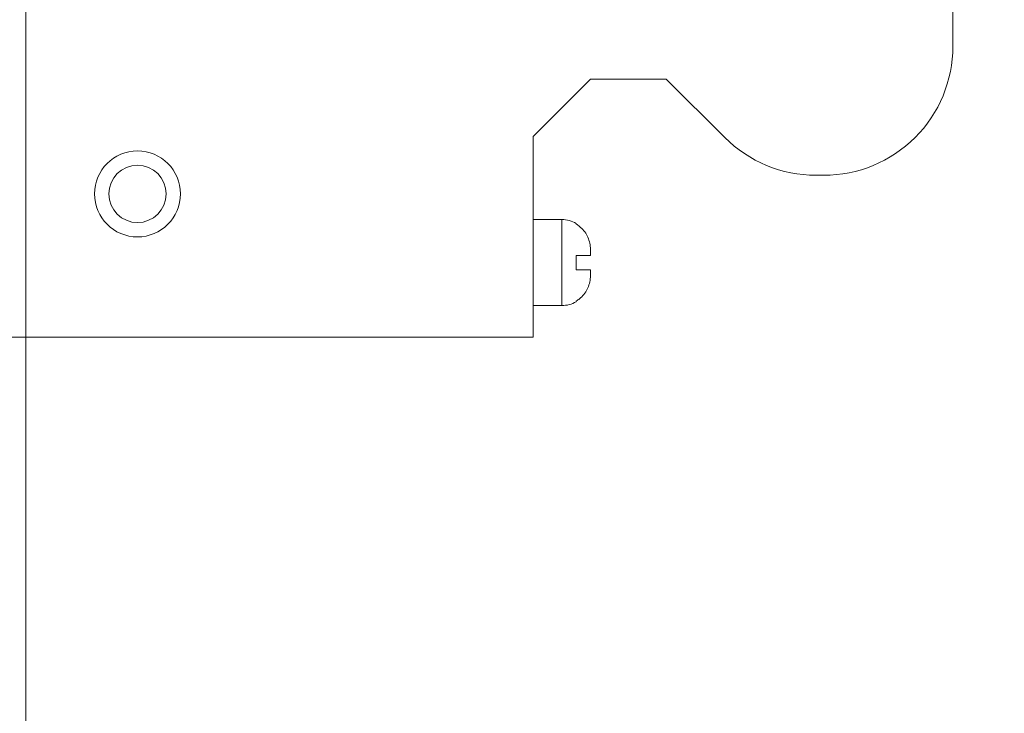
# Model space of a CAD drawing. Header units: millimetres. Extents: x -296 to 295, y -209 to 209.
# Tile 58 of 120: x -7 to 27, y 61 to 86. Entities that reach past the tile are written whole.
import ezdxf
from ezdxf.lldxf.tags import DXFTag

# ---------------------------------------------------------------- set-up
doc = ezdxf.new("R2010")
doc.units = ezdxf.units.MM
doc.header["$MEASUREMENT"] = 0
doc.layers.add('layer 1', color=7, linetype='Continuous')
tags = doc.linetypes.add('New Line1', pattern=[1.5, 1, -0.5]).pattern_tags.tags
tags[6:7] = [DXFTag(74, 4), DXFTag(75, 0), DXFTag(340, '0'), DXFTag(46, 1.0), DXFTag(50, 0.0), DXFTag(44, 0.0), DXFTag(45, 0.0)]
tags[4:5] = [DXFTag(74, 4), DXFTag(75, 0), DXFTag(340, '0'), DXFTag(46, 1.0), DXFTag(50, 0.0), DXFTag(44, 0.0), DXFTag(45, 0.0)]
tags = doc.linetypes.add('New Line105', pattern=[1, 0.5, -0.5]).pattern_tags.tags
tags[6:7] = [DXFTag(74, 4), DXFTag(75, 0), DXFTag(340, '0'), DXFTag(46, 1.0), DXFTag(50, 0.0), DXFTag(44, 0.0), DXFTag(45, 0.0)]
tags[4:5] = [DXFTag(74, 4), DXFTag(75, 0), DXFTag(340, '0'), DXFTag(46, 1.0), DXFTag(50, 0.0), DXFTag(44, 0.0), DXFTag(45, 0.0)]
tags = doc.linetypes.add('New Line108', pattern=[1, 0.5, -0.5]).pattern_tags.tags
tags[6:7] = [DXFTag(74, 4), DXFTag(75, 0), DXFTag(340, '0'), DXFTag(46, 1.0), DXFTag(50, 0.0), DXFTag(44, 0.0), DXFTag(45, 0.0)]
tags[4:5] = [DXFTag(74, 4), DXFTag(75, 0), DXFTag(340, '0'), DXFTag(46, 1.0), DXFTag(50, 0.0), DXFTag(44, 0.0), DXFTag(45, 0.0)]
tags = doc.linetypes.add('New Line109', pattern=[1, 0.5, -0.5]).pattern_tags.tags
tags[6:7] = [DXFTag(74, 4), DXFTag(75, 0), DXFTag(340, '0'), DXFTag(46, 1.0), DXFTag(50, 0.0), DXFTag(44, 0.0), DXFTag(45, 0.0)]
tags[4:5] = [DXFTag(74, 4), DXFTag(75, 0), DXFTag(340, '0'), DXFTag(46, 1.0), DXFTag(50, 0.0), DXFTag(44, 0.0), DXFTag(45, 0.0)]
tags = doc.linetypes.add('New Line110', pattern=[1, 0.5, -0.5]).pattern_tags.tags
tags[6:7] = [DXFTag(74, 4), DXFTag(75, 0), DXFTag(340, '0'), DXFTag(46, 1.0), DXFTag(50, 0.0), DXFTag(44, 0.0), DXFTag(45, 0.0)]
tags[4:5] = [DXFTag(74, 4), DXFTag(75, 0), DXFTag(340, '0'), DXFTag(46, 1.0), DXFTag(50, 0.0), DXFTag(44, 0.0), DXFTag(45, 0.0)]
tags = doc.linetypes.add('New Line111', pattern=[1, 0.5, -0.5]).pattern_tags.tags
tags[6:7] = [DXFTag(74, 4), DXFTag(75, 0), DXFTag(340, '0'), DXFTag(46, 1.0), DXFTag(50, 0.0), DXFTag(44, 0.0), DXFTag(45, 0.0)]
tags[4:5] = [DXFTag(74, 4), DXFTag(75, 0), DXFTag(340, '0'), DXFTag(46, 1.0), DXFTag(50, 0.0), DXFTag(44, 0.0), DXFTag(45, 0.0)]
tags = doc.linetypes.add('New Line47', pattern=[1, 0.5, -0.5]).pattern_tags.tags
tags[6:7] = [DXFTag(74, 4), DXFTag(75, 0), DXFTag(340, '0'), DXFTag(46, 1.0), DXFTag(50, 0.0), DXFTag(44, 0.0), DXFTag(45, 0.0)]
tags[4:5] = [DXFTag(74, 4), DXFTag(75, 0), DXFTag(340, '0'), DXFTag(46, 1.0), DXFTag(50, 0.0), DXFTag(44, 0.0), DXFTag(45, 0.0)]
tags = doc.linetypes.add('New Line48', pattern=[1, 0.5, -0.5]).pattern_tags.tags
tags[6:7] = [DXFTag(74, 4), DXFTag(75, 0), DXFTag(340, '0'), DXFTag(46, 1.0), DXFTag(50, 0.0), DXFTag(44, 0.0), DXFTag(45, 0.0)]
tags[4:5] = [DXFTag(74, 4), DXFTag(75, 0), DXFTag(340, '0'), DXFTag(46, 1.0), DXFTag(50, 0.0), DXFTag(44, 0.0), DXFTag(45, 0.0)]
tags = doc.linetypes.add('New Line49', pattern=[1, 0.5, -0.5]).pattern_tags.tags
tags[6:7] = [DXFTag(74, 4), DXFTag(75, 0), DXFTag(340, '0'), DXFTag(46, 1.0), DXFTag(50, 0.0), DXFTag(44, 0.0), DXFTag(45, 0.0)]
tags[4:5] = [DXFTag(74, 4), DXFTag(75, 0), DXFTag(340, '0'), DXFTag(46, 1.0), DXFTag(50, 0.0), DXFTag(44, 0.0), DXFTag(45, 0.0)]
tags = doc.linetypes.add('New Line51', pattern=[1, 0.5, -0.5]).pattern_tags.tags
tags[6:7] = [DXFTag(74, 4), DXFTag(75, 0), DXFTag(340, '0'), DXFTag(46, 1.0), DXFTag(50, 0.0), DXFTag(44, 0.0), DXFTag(45, 0.0)]
tags[4:5] = [DXFTag(74, 4), DXFTag(75, 0), DXFTag(340, '0'), DXFTag(46, 1.0), DXFTag(50, 0.0), DXFTag(44, 0.0), DXFTag(45, 0.0)]
tags = doc.linetypes.add('New Line52', pattern=[1, 0.5, -0.5]).pattern_tags.tags
tags[6:7] = [DXFTag(74, 4), DXFTag(75, 0), DXFTag(340, '0'), DXFTag(46, 1.0), DXFTag(50, 0.0), DXFTag(44, 0.0), DXFTag(45, 0.0)]
tags[4:5] = [DXFTag(74, 4), DXFTag(75, 0), DXFTag(340, '0'), DXFTag(46, 1.0), DXFTag(50, 0.0), DXFTag(44, 0.0), DXFTag(45, 0.0)]
tags = doc.linetypes.add('New Line53', pattern=[1, 0.5, -0.5]).pattern_tags.tags
tags[6:7] = [DXFTag(74, 4), DXFTag(75, 0), DXFTag(340, '0'), DXFTag(46, 1.0), DXFTag(50, 0.0), DXFTag(44, 0.0), DXFTag(45, 0.0)]
tags[4:5] = [DXFTag(74, 4), DXFTag(75, 0), DXFTag(340, '0'), DXFTag(46, 1.0), DXFTag(50, 0.0), DXFTag(44, 0.0), DXFTag(45, 0.0)]
tags = doc.linetypes.add('New Line54', pattern=[1, 0.5, -0.5]).pattern_tags.tags
tags[6:7] = [DXFTag(74, 4), DXFTag(75, 0), DXFTag(340, '0'), DXFTag(46, 1.0), DXFTag(50, 0.0), DXFTag(44, 0.0), DXFTag(45, 0.0)]
tags[4:5] = [DXFTag(74, 4), DXFTag(75, 0), DXFTag(340, '0'), DXFTag(46, 1.0), DXFTag(50, 0.0), DXFTag(44, 0.0), DXFTag(45, 0.0)]
tags = doc.linetypes.add('New Line67', pattern=[1, 0.5, -0.5]).pattern_tags.tags
tags[6:7] = [DXFTag(74, 4), DXFTag(75, 0), DXFTag(340, '0'), DXFTag(46, 1.0), DXFTag(50, 0.0), DXFTag(44, 0.0), DXFTag(45, 0.0)]
tags[4:5] = [DXFTag(74, 4), DXFTag(75, 0), DXFTag(340, '0'), DXFTag(46, 1.0), DXFTag(50, 0.0), DXFTag(44, 0.0), DXFTag(45, 0.0)]
tags = doc.linetypes.add('New Line69', pattern=[1, 0.5, -0.5]).pattern_tags.tags
tags[6:7] = [DXFTag(74, 4), DXFTag(75, 0), DXFTag(340, '0'), DXFTag(46, 1.0), DXFTag(50, 0.0), DXFTag(44, 0.0), DXFTag(45, 0.0)]
tags[4:5] = [DXFTag(74, 4), DXFTag(75, 0), DXFTag(340, '0'), DXFTag(46, 1.0), DXFTag(50, 0.0), DXFTag(44, 0.0), DXFTag(45, 0.0)]
tags = doc.linetypes.add('New Line72', pattern=[1, 0.5, -0.5]).pattern_tags.tags
tags[6:7] = [DXFTag(74, 4), DXFTag(75, 0), DXFTag(340, '0'), DXFTag(46, 1.0), DXFTag(50, 0.0), DXFTag(44, 0.0), DXFTag(45, 0.0)]
tags[4:5] = [DXFTag(74, 4), DXFTag(75, 0), DXFTag(340, '0'), DXFTag(46, 1.0), DXFTag(50, 0.0), DXFTag(44, 0.0), DXFTag(45, 0.0)]
tags = doc.linetypes.add('New Line75', pattern=[1, 0.5, -0.5]).pattern_tags.tags
tags[6:7] = [DXFTag(74, 4), DXFTag(75, 0), DXFTag(340, '0'), DXFTag(46, 1.0), DXFTag(50, 0.0), DXFTag(44, 0.0), DXFTag(45, 0.0)]
tags[4:5] = [DXFTag(74, 4), DXFTag(75, 0), DXFTag(340, '0'), DXFTag(46, 1.0), DXFTag(50, 0.0), DXFTag(44, 0.0), DXFTag(45, 0.0)]
tags = doc.linetypes.add('New Line76', pattern=[1, 0.5, -0.5]).pattern_tags.tags
tags[6:7] = [DXFTag(74, 4), DXFTag(75, 0), DXFTag(340, '0'), DXFTag(46, 1.0), DXFTag(50, 0.0), DXFTag(44, 0.0), DXFTag(45, 0.0)]
tags[4:5] = [DXFTag(74, 4), DXFTag(75, 0), DXFTag(340, '0'), DXFTag(46, 1.0), DXFTag(50, 0.0), DXFTag(44, 0.0), DXFTag(45, 0.0)]
tags = doc.linetypes.add('New Line77', pattern=[1, 0.5, -0.5]).pattern_tags.tags
tags[6:7] = [DXFTag(74, 4), DXFTag(75, 0), DXFTag(340, '0'), DXFTag(46, 1.0), DXFTag(50, 0.0), DXFTag(44, 0.0), DXFTag(45, 0.0)]
tags[4:5] = [DXFTag(74, 4), DXFTag(75, 0), DXFTag(340, '0'), DXFTag(46, 1.0), DXFTag(50, 0.0), DXFTag(44, 0.0), DXFTag(45, 0.0)]
tags = doc.linetypes.add('New Line78', pattern=[1, 0.5, -0.5]).pattern_tags.tags
tags[6:7] = [DXFTag(74, 4), DXFTag(75, 0), DXFTag(340, '0'), DXFTag(46, 1.0), DXFTag(50, 0.0), DXFTag(44, 0.0), DXFTag(45, 0.0)]
tags[4:5] = [DXFTag(74, 4), DXFTag(75, 0), DXFTag(340, '0'), DXFTag(46, 1.0), DXFTag(50, 0.0), DXFTag(44, 0.0), DXFTag(45, 0.0)]
tags = doc.linetypes.add('New Line82', pattern=[1, 0.5, -0.5]).pattern_tags.tags
tags[6:7] = [DXFTag(74, 4), DXFTag(75, 0), DXFTag(340, '0'), DXFTag(46, 1.0), DXFTag(50, 0.0), DXFTag(44, 0.0), DXFTag(45, 0.0)]
tags[4:5] = [DXFTag(74, 4), DXFTag(75, 0), DXFTag(340, '0'), DXFTag(46, 1.0), DXFTag(50, 0.0), DXFTag(44, 0.0), DXFTag(45, 0.0)]
tags = doc.linetypes.add('New Line83', pattern=[1, 0.5, -0.5]).pattern_tags.tags
tags[6:7] = [DXFTag(74, 4), DXFTag(75, 0), DXFTag(340, '0'), DXFTag(46, 1.0), DXFTag(50, 0.0), DXFTag(44, 0.0), DXFTag(45, 0.0)]
tags[4:5] = [DXFTag(74, 4), DXFTag(75, 0), DXFTag(340, '0'), DXFTag(46, 1.0), DXFTag(50, 0.0), DXFTag(44, 0.0), DXFTag(45, 0.0)]
tags = doc.linetypes.add('New Line87', pattern=[1, 0.5, -0.5]).pattern_tags.tags
tags[6:7] = [DXFTag(74, 4), DXFTag(75, 0), DXFTag(340, '0'), DXFTag(46, 1.0), DXFTag(50, 0.0), DXFTag(44, 0.0), DXFTag(45, 0.0)]
tags[4:5] = [DXFTag(74, 4), DXFTag(75, 0), DXFTag(340, '0'), DXFTag(46, 1.0), DXFTag(50, 0.0), DXFTag(44, 0.0), DXFTag(45, 0.0)]
tags = doc.linetypes.add('New Line88', pattern=[1, 0.5, -0.5]).pattern_tags.tags
tags[6:7] = [DXFTag(74, 4), DXFTag(75, 0), DXFTag(340, '0'), DXFTag(46, 1.0), DXFTag(50, 0.0), DXFTag(44, 0.0), DXFTag(45, 0.0)]
tags[4:5] = [DXFTag(74, 4), DXFTag(75, 0), DXFTag(340, '0'), DXFTag(46, 1.0), DXFTag(50, 0.0), DXFTag(44, 0.0), DXFTag(45, 0.0)]
tags = doc.linetypes.add('New Line89', pattern=[1, 0.5, -0.5]).pattern_tags.tags
tags[6:7] = [DXFTag(74, 4), DXFTag(75, 0), DXFTag(340, '0'), DXFTag(46, 1.0), DXFTag(50, 0.0), DXFTag(44, 0.0), DXFTag(45, 0.0)]
tags[4:5] = [DXFTag(74, 4), DXFTag(75, 0), DXFTag(340, '0'), DXFTag(46, 1.0), DXFTag(50, 0.0), DXFTag(44, 0.0), DXFTag(45, 0.0)]
tags = doc.linetypes.add('New Line90', pattern=[1, 0.5, -0.5]).pattern_tags.tags
tags[6:7] = [DXFTag(74, 4), DXFTag(75, 0), DXFTag(340, '0'), DXFTag(46, 1.0), DXFTag(50, 0.0), DXFTag(44, 0.0), DXFTag(45, 0.0)]
tags[4:5] = [DXFTag(74, 4), DXFTag(75, 0), DXFTag(340, '0'), DXFTag(46, 1.0), DXFTag(50, 0.0), DXFTag(44, 0.0), DXFTag(45, 0.0)]
tags = doc.linetypes.add('New Line91', pattern=[1, 0.5, -0.5]).pattern_tags.tags
tags[6:7] = [DXFTag(74, 4), DXFTag(75, 0), DXFTag(340, '0'), DXFTag(46, 1.0), DXFTag(50, 0.0), DXFTag(44, 0.0), DXFTag(45, 0.0)]
tags[4:5] = [DXFTag(74, 4), DXFTag(75, 0), DXFTag(340, '0'), DXFTag(46, 1.0), DXFTag(50, 0.0), DXFTag(44, 0.0), DXFTag(45, 0.0)]
tags = doc.linetypes.add('New Line92', pattern=[1, 0.5, -0.5]).pattern_tags.tags
tags[6:7] = [DXFTag(74, 4), DXFTag(75, 0), DXFTag(340, '0'), DXFTag(46, 1.0), DXFTag(50, 0.0), DXFTag(44, 0.0), DXFTag(45, 0.0)]
tags[4:5] = [DXFTag(74, 4), DXFTag(75, 0), DXFTag(340, '0'), DXFTag(46, 1.0), DXFTag(50, 0.0), DXFTag(44, 0.0), DXFTag(45, 0.0)]
tags = doc.linetypes.add('New Line93', pattern=[1, 0.5, -0.5]).pattern_tags.tags
tags[6:7] = [DXFTag(74, 4), DXFTag(75, 0), DXFTag(340, '0'), DXFTag(46, 1.0), DXFTag(50, 0.0), DXFTag(44, 0.0), DXFTag(45, 0.0)]
tags[4:5] = [DXFTag(74, 4), DXFTag(75, 0), DXFTag(340, '0'), DXFTag(46, 1.0), DXFTag(50, 0.0), DXFTag(44, 0.0), DXFTag(45, 0.0)]
tags = doc.linetypes.add('New Line94', pattern=[1, 0.5, -0.5]).pattern_tags.tags
tags[6:7] = [DXFTag(74, 4), DXFTag(75, 0), DXFTag(340, '0'), DXFTag(46, 1.0), DXFTag(50, 0.0), DXFTag(44, 0.0), DXFTag(45, 0.0)]
tags[4:5] = [DXFTag(74, 4), DXFTag(75, 0), DXFTag(340, '0'), DXFTag(46, 1.0), DXFTag(50, 0.0), DXFTag(44, 0.0), DXFTag(45, 0.0)]
tags = doc.linetypes.add('New Line95', pattern=[1, 0.5, -0.5]).pattern_tags.tags
tags[6:7] = [DXFTag(74, 4), DXFTag(75, 0), DXFTag(340, '0'), DXFTag(46, 1.0), DXFTag(50, 0.0), DXFTag(44, 0.0), DXFTag(45, 0.0)]
tags[4:5] = [DXFTag(74, 4), DXFTag(75, 0), DXFTag(340, '0'), DXFTag(46, 1.0), DXFTag(50, 0.0), DXFTag(44, 0.0), DXFTag(45, 0.0)]
tags = doc.linetypes.add('New Line98', pattern=[1, 0.5, -0.5]).pattern_tags.tags
tags[6:7] = [DXFTag(74, 4), DXFTag(75, 0), DXFTag(340, '0'), DXFTag(46, 1.0), DXFTag(50, 0.0), DXFTag(44, 0.0), DXFTag(45, 0.0)]
tags[4:5] = [DXFTag(74, 4), DXFTag(75, 0), DXFTag(340, '0'), DXFTag(46, 1.0), DXFTag(50, 0.0), DXFTag(44, 0.0), DXFTag(45, 0.0)]

msp = doc.modelspace()

# ---------------------------------------------------------------- linework, layer by layer
at = {"layer": 'layer 1', "color": 1, "lineweight": 0}
msp.add_open_spline([(295.3283, 209.2747), (295.3283, 209.2747), (295.3283, -208.9236), (295.3283, -208.9236), (295.3283, -208.9236), (-296.1944, -208.9236), (-296.1944, -208.9236), (-296.1944, -208.9236), (-296.1944, 209.2747), (-296.1944, 209.2747), (-296.1944, 209.2747), (295.3283, 209.2747), (295.3283, 209.2747)], degree=3, knots=[0, 0, 0, 0, 0.25, 0.25, 0.25, 0.5, 0.5, 0.5, 0.75, 0.75, 0.75, 1, 1, 1, 1], dxfattribs=at)
at = {"layer": 'layer 1', "color": 5, "lineweight": 0}
msp.add_open_spline([(-281.2487, 194.7284), (-281.2487, 194.7284), (-281.2487, -197.0649), (-281.2487, -197.0649), (-281.2487, -197.0649), (283.3586, -197.0649), (283.3586, -197.0649)], degree=3, knots=[0, 0, 0, 0, 0.5, 0.5, 0.5, 1, 1, 1, 1], dxfattribs=at)
at = {"layer": 'layer 1', "color": 250, "linetype": 'New Line1', "lineweight": 18}
msp.add_open_spline([(-6.6962, 159.0101), (-6.6962, 159.0101), (62.85, 159.0101), (62.85, 159.0101), (62.85, 159.0101), (62.85, 0.0576), (62.85, 0.0576), (62.85, 0.0576), (-6.6962, 0.0576), (-6.6962, 0.0576), (-6.6962, 0.0576), (-6.6962, 159.0101), (-6.6962, 159.0101)], degree=3, knots=[0, 0, 0, 0, 0.25, 0.25, 0.25, 0.5, 0.5, 0.5, 0.75, 0.75, 0.75, 1, 1, 1, 1], dxfattribs=at)
at = {"layer": 'layer 1', "linetype": 'New Line87', "lineweight": 9}
msp.add_open_spline([(25.636, 84.6427), (25.636, 84.6427), (25.636, 107.8527), (25.636, 107.8527)], degree=3, dxfattribs=at)
at = {"layer": 'layer 1', "linetype": 'New Line94', "lineweight": 9}
msp.add_open_spline([(21.136, 80.1427), (22.3295, 80.1427), (23.4741, 80.6168), (24.318, 81.4608), (25.1619, 82.3047), (25.636, 83.4493), (25.636, 84.6427)], degree=3, knots=[0, 0, 0, 0, 0.5, 0.5, 0.5, 1, 1, 1, 1], dxfattribs=at)
at = {"layer": 'layer 1', "linetype": 'New Line67', "lineweight": 9}
msp.add_open_spline([(12.9963, 83.4986), (12.9963, 83.4986), (10.9963, 81.4977), (10.9963, 81.4977)], degree=3, dxfattribs=at)
at = {"layer": 'layer 1', "linetype": 'New Line54', "lineweight": 9}
msp.add_open_spline([(12.9963, 83.4977), (12.9963, 83.4977), (15.6377, 83.4977), (15.6377, 83.4977)], degree=3, dxfattribs=at)
at = {"layer": 'layer 1', "linetype": 'New Line69', "lineweight": 9}
msp.add_open_spline([(17.678, 81.4608), (17.678, 81.4608), (15.6377, 83.4994), (15.6377, 83.4994)], degree=3, dxfattribs=at)
at = {"layer": 'layer 1', "linetype": 'New Line72', "lineweight": 9}
msp.add_open_spline([(10.9963, 74.4927), (10.9963, 74.4927), (10.9963, 81.4977), (10.9963, 81.4977)], degree=3, dxfattribs=at)
at = {"layer": 'layer 1', "linetype": 'New Line95', "lineweight": 9}
msp.add_open_spline([(17.678, 81.4608), (18.5219, 80.6168), (19.6665, 80.1427), (20.86, 80.1427)], degree=3, dxfattribs=at)
at = {"layer": 'layer 1', "linetype": 'New Line98', "lineweight": 9}
msp.add_open_spline([(-1.3037, 79.4927), (-1.3037, 80.3212), (-1.9752, 80.9927), (-2.8037, 80.9927), (-3.6321, 80.9927), (-4.3037, 80.3212), (-4.3037, 79.4927), (-4.3037, 78.6643), (-3.6321, 77.9927), (-2.8037, 77.9927), (-1.9752, 77.9927), (-1.3037, 78.6643), (-1.3037, 79.4927)], degree=3, knots=[0, 0, 0, 0, 0.25, 0.25, 0.25, 0.5, 0.5, 0.5, 0.75, 0.75, 0.75, 1, 1, 1, 1], dxfattribs=at)
at = {"layer": 'layer 1', "linetype": 'New Line105', "lineweight": 9}
msp.add_open_spline([(-1.8037, 79.4927), (-1.8037, 80.045), (-2.2514, 80.4927), (-2.8037, 80.4927), (-3.3559, 80.4927), (-3.8037, 80.045), (-3.8037, 79.4927), (-3.8037, 78.9405), (-3.3559, 78.4927), (-2.8037, 78.4927), (-2.2514, 78.4927), (-1.8037, 78.9404), (-1.8037, 79.4927)], degree=3, knots=[0, 0, 0, 0, 0.25, 0.25, 0.25, 0.5, 0.5, 0.5, 0.75, 0.75, 0.75, 1, 1, 1, 1], dxfattribs=at)
at = {"layer": 'layer 1', "linetype": 'New Line53', "lineweight": 9}
msp.add_open_spline([(20.86, 80.1427), (20.86, 80.1427), (21.136, 80.1427), (21.136, 80.1427)], degree=3, dxfattribs=at)
at = {"layer": 'layer 1', "linetype": 'New Line52', "lineweight": 9}
msp.add_open_spline([(10.9963, 78.5977), (10.9963, 78.5977), (11.9963, 78.5977), (11.9963, 78.5977)], degree=3, dxfattribs=at)
at = {"layer": 'layer 1', "linetype": 'New Line75', "lineweight": 9}
msp.add_open_spline([(11.9963, 75.5977), (11.9963, 75.5977), (11.9963, 78.5977), (11.9963, 78.5977)], degree=3, dxfattribs=at)
at = {"layer": 'layer 1', "linetype": 'New Line90', "lineweight": 9}
msp.add_open_spline([(12.4963, 78.4638), (12.3443, 78.5515), (12.1719, 78.5977), (11.9963, 78.5977)], degree=3, dxfattribs=at)
at = {"layer": 'layer 1', "linetype": 'New Line78', "lineweight": 9}
msp.add_open_spline([(12.4963, 78.4407), (12.4963, 78.4407), (12.4963, 78.4638), (12.4963, 78.4638)], degree=3, dxfattribs=at)
at = {"layer": 'layer 1', "linetype": 'New Line92', "lineweight": 9}
msp.add_open_spline([(12.6119, 78.3614), (12.5753, 78.3905), (12.5367, 78.417), (12.4963, 78.4407)], degree=3, dxfattribs=at)
at = {"layer": 'layer 1', "linetype": 'New Line108', "lineweight": 9}
msp.add_open_spline([(12.6119, 78.3614), (12.7239, 78.2722), (12.8175, 78.157), (12.8826, 78.0279), (12.9478, 77.8988), (12.9844, 77.7557), (12.9937, 77.6127)], degree=3, knots=[0, 0, 0, 0, 0.5, 0.5, 0.5, 1, 1, 1, 1], dxfattribs=at)
at = {"layer": 'layer 1', "linetype": 'New Line109', "lineweight": 9}
msp.add_open_spline([(12.9937, 77.6127), (12.9844, 77.7557), (12.9478, 77.8988), (12.8826, 78.0279), (12.8175, 78.157), (12.7239, 78.2722), (12.6119, 78.3614)], degree=3, knots=[0, 0, 0, 0, 0.5, 0.5, 0.5, 1, 1, 1, 1], dxfattribs=at)
at = {"layer": 'layer 1', "linetype": 'New Line88', "lineweight": 9}
msp.add_open_spline([(12.9963, 77.5307), (12.9964, 77.5581), (12.9955, 77.5854), (12.9937, 77.6127)], degree=3, dxfattribs=at)
at = {"layer": 'layer 1', "linetype": 'New Line51', "lineweight": 9}
msp.add_open_spline([(12.4963, 77.3477), (12.4963, 77.3477), (12.9963, 77.3477), (12.9963, 77.3477)], degree=3, dxfattribs=at)
at = {"layer": 'layer 1', "linetype": 'New Line77', "lineweight": 9}
msp.add_open_spline([(12.4963, 76.8477), (12.4963, 76.8477), (12.4963, 77.3477), (12.4963, 77.3477)], degree=3, dxfattribs=at)
at = {"layer": 'layer 1', "linetype": 'New Line83', "lineweight": 9}
msp.add_open_spline([(12.9963, 77.3477), (12.9963, 77.3477), (12.9963, 77.5307), (12.9963, 77.5307)], degree=3, dxfattribs=at)
at = {"layer": 'layer 1', "linetype": 'New Line49', "lineweight": 9}
msp.add_open_spline([(12.9963, 76.8477), (12.9963, 76.8477), (12.4963, 76.8477), (12.4963, 76.8477)], degree=3, dxfattribs=at)
at = {"layer": 'layer 1', "linetype": 'New Line110', "lineweight": 9}
msp.add_open_spline([(12.6119, 75.8341), (12.7239, 75.9233), (12.8175, 76.0385), (12.8826, 76.1676), (12.9478, 76.2967), (12.9844, 76.4398), (12.9937, 76.5827)], degree=3, knots=[0, 0, 0, 0, 0.5, 0.5, 0.5, 1, 1, 1, 1], dxfattribs=at)
at = {"layer": 'layer 1', "linetype": 'New Line111', "lineweight": 9}
msp.add_open_spline([(12.9937, 76.5827), (12.9844, 76.4398), (12.9478, 76.2967), (12.8826, 76.1676), (12.8175, 76.0385), (12.7239, 75.9233), (12.6119, 75.8341)], degree=3, knots=[0, 0, 0, 0, 0.5, 0.5, 0.5, 1, 1, 1, 1], dxfattribs=at)
at = {"layer": 'layer 1', "linetype": 'New Line89', "lineweight": 9}
msp.add_open_spline([(12.9937, 76.5827), (12.9955, 76.61), (12.9964, 76.6374), (12.9963, 76.6647)], degree=3, dxfattribs=at)
at = {"layer": 'layer 1', "linetype": 'New Line82', "lineweight": 9}
msp.add_open_spline([(12.9963, 76.6647), (12.9963, 76.6647), (12.9963, 76.8477), (12.9963, 76.8477)], degree=3, dxfattribs=at)
at = {"layer": 'layer 1', "linetype": 'New Line48', "lineweight": 9}
msp.add_open_spline([(10.9963, 75.5977), (10.9963, 75.5977), (11.9963, 75.5977), (11.9963, 75.5977)], degree=3, dxfattribs=at)
at = {"layer": 'layer 1', "linetype": 'New Line91', "lineweight": 9}
msp.add_open_spline([(11.9963, 75.5977), (12.1719, 75.5977), (12.3443, 75.6439), (12.4963, 75.7317)], degree=3, dxfattribs=at)
at = {"layer": 'layer 1', "linetype": 'New Line93', "lineweight": 9}
msp.add_open_spline([(12.4963, 75.7548), (12.5367, 75.7785), (12.5753, 75.805), (12.6119, 75.8341)], degree=3, dxfattribs=at)
at = {"layer": 'layer 1', "linetype": 'New Line76', "lineweight": 9}
msp.add_open_spline([(12.4963, 75.7317), (12.4963, 75.7317), (12.4963, 75.7548), (12.4963, 75.7548)], degree=3, dxfattribs=at)
at = {"layer": 'layer 1', "linetype": 'New Line47', "lineweight": 9}
msp.add_open_spline([(-10.1287, 74.4927), (-10.1287, 74.4927), (10.9963, 74.4927), (10.9963, 74.4927)], degree=3, dxfattribs=at)

doc.saveas('drawing.dxf')
